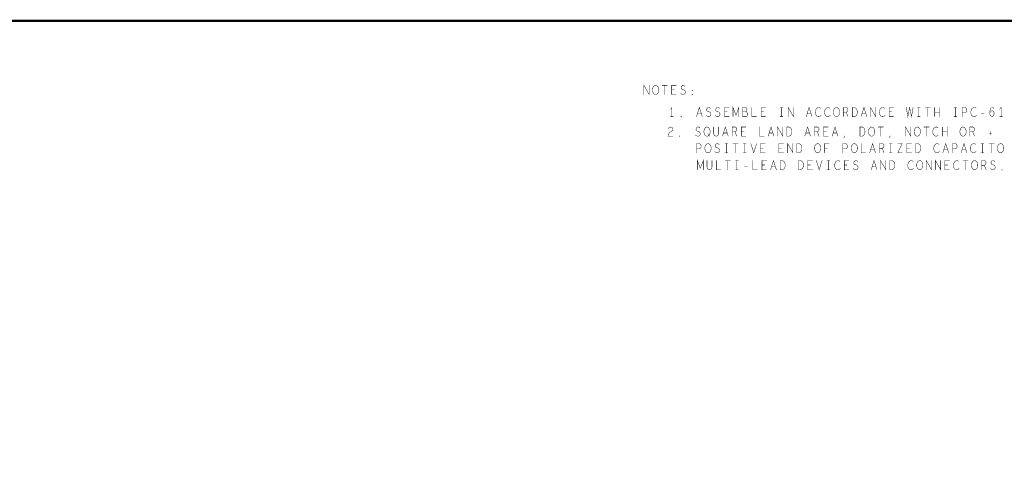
# Model space of a CAD drawing. Extents: x 23.5 to 56.6, y 21.5 to 42.6.
# Tile 24 of 29: x 35.3 to 48.7, y 36.3 to 42.6. Entities that reach past the tile are written whole.
import ezdxf

# ---------------------------------------------------------------- set-up
doc = ezdxf.new("R2010")
doc.units = 0
doc.layers.add('1', color=2, linetype='CONTINUOUS')

msp = doc.modelspace()

# ---------------------------------------------------------------- linework, layer by layer
at = {"layer": '1'}
for points, const_width in [([(23.545, 21.545), (56.545, 21.545), (56.545, 42.545), (23.545, 42.545), (23.545, 21.545)], 0.03), ([(43.779, 41.546), (43.779, 41.671), (43.851, 41.546), (43.851, 41.671)], 0.006), ([(43.939, 41.546), (43.927, 41.548), (43.916, 41.556), (43.906, 41.568), (43.9, 41.583), (43.897, 41.6), (43.897, 41.616), (43.9, 41.633), (43.906, 41.648), (43.916, 41.66), (43.927, 41.668), (43.939, 41.671), (43.951, 41.668), (43.962, 41.66), (43.972, 41.648), (43.978, 41.633), (43.981, 41.616), (43.981, 41.6), (43.978, 41.583), (43.972, 41.568), (43.962, 41.556), (43.951, 41.548), (43.939, 41.546)], 0.006), ([(44.027, 41.671), (44.099, 41.671)], 0.006), ([(44.063, 41.671), (44.063, 41.546)], 0.006), ([(44.218, 41.546), (44.156, 41.546), (44.156, 41.671), (44.218, 41.671)], 0.006), ([(44.278, 41.562), (44.291, 41.552), (44.305, 41.546), (44.317, 41.546), (44.33, 41.552), (44.339, 41.562), (44.344, 41.577), (44.34, 41.591), (44.333, 41.604), (44.319, 41.612), (44.3, 41.616), (44.289, 41.625), (44.285, 41.639), (44.288, 41.654), (44.296, 41.664), (44.306, 41.671), (44.317, 41.671), (44.328, 41.666), (44.337, 41.656)], 0.006), ([(44.193, 41.61), (44.156, 41.61)], 0.006), ([(44.435, 41.598), (44.432, 41.6), (44.432, 41.604), (44.435, 41.606), (44.438, 41.604), (44.438, 41.6), (44.435, 41.598)], 0.006), ([(44.435, 41.541), (44.432, 41.543), (44.432, 41.548), (44.435, 41.55), (44.438, 41.548), (44.438, 41.543), (44.435, 41.541)], 0.006), ([(44.16, 41.246), (44.16, 41.371), (44.141, 41.346)], 0.006), ([(44.493, 41.246), (44.532, 41.371), (44.571, 41.246)], 0.006), ([(44.557, 41.289), (44.507, 41.289)], 0.006), ([(44.623, 41.262), (44.636, 41.252), (44.65, 41.246), (44.662, 41.246), (44.675, 41.252), (44.684, 41.262), (44.689, 41.277), (44.685, 41.291), (44.678, 41.304), (44.664, 41.312), (44.645, 41.316), (44.634, 41.325), (44.63, 41.339), (44.633, 41.354), (44.641, 41.364), (44.651, 41.371), (44.662, 41.371), (44.673, 41.366), (44.682, 41.356)], 0.006), ([(44.747, 41.262), (44.76, 41.252), (44.774, 41.246), (44.786, 41.246), (44.799, 41.252), (44.808, 41.262), (44.813, 41.277), (44.809, 41.291), (44.802, 41.304), (44.788, 41.312), (44.769, 41.316), (44.758, 41.325), (44.754, 41.339), (44.757, 41.354), (44.765, 41.364), (44.775, 41.371), (44.786, 41.371), (44.797, 41.366), (44.806, 41.356)], 0.006), ([(44.935, 41.246), (44.873, 41.246), (44.873, 41.371), (44.935, 41.371)], 0.006), ([(44.91, 41.31), (44.873, 41.31)], 0.006), ([(44.988, 41.246), (44.988, 41.371), (45.028, 41.266), (45.068, 41.371), (45.068, 41.246)], 0.006), ([(45.164, 41.312), (45.171, 41.318), (45.175, 41.329), (45.178, 41.343), (45.175, 41.356), (45.169, 41.364), (45.158, 41.371), (45.116, 41.371), (45.116, 41.246), (45.168, 41.246), (45.178, 41.254), (45.185, 41.266), (45.188, 41.281), (45.185, 41.296), (45.175, 41.308), (45.164, 41.312), (45.116, 41.312)], 0.006), ([(45.245, 41.371), (45.245, 41.246), (45.307, 41.246)], 0.006), ([(45.431, 41.246), (45.369, 41.246), (45.369, 41.371), (45.431, 41.371)], 0.006), ([(45.406, 41.31), (45.369, 41.31)], 0.006), ([(45.629, 41.371), (45.667, 41.371)], 0.006), ([(45.648, 41.371), (45.648, 41.246)], 0.006), ([(45.736, 41.246), (45.736, 41.371), (45.808, 41.246), (45.808, 41.371)], 0.006), ([(45.981, 41.246), (46.02, 41.371), (46.059, 41.246)], 0.006), ([(46.045, 41.289), (45.995, 41.289)], 0.006), ([(46.178, 41.36), (46.169, 41.366), (46.158, 41.371), (46.146, 41.371), (46.132, 41.364), (46.121, 41.354), (46.113, 41.341), (46.107, 41.321), (46.105, 41.302), (46.108, 41.283), (46.113, 41.271), (46.122, 41.258), (46.133, 41.25), (46.144, 41.246), (46.155, 41.246), (46.166, 41.25), (46.175, 41.256), (46.183, 41.264)], 0.006), ([(46.302, 41.36), (46.293, 41.366), (46.282, 41.371), (46.27, 41.371), (46.256, 41.364), (46.245, 41.354), (46.237, 41.341), (46.231, 41.321), (46.229, 41.302), (46.232, 41.283), (46.237, 41.271), (46.246, 41.258), (46.257, 41.25), (46.268, 41.246), (46.279, 41.246), (46.29, 41.25), (46.299, 41.256), (46.307, 41.264)], 0.006), ([(46.392, 41.246), (46.38, 41.248), (46.369, 41.256), (46.359, 41.268), (46.353, 41.283), (46.35, 41.3), (46.35, 41.316), (46.353, 41.333), (46.359, 41.348), (46.369, 41.36), (46.38, 41.368), (46.392, 41.371), (46.404, 41.368), (46.415, 41.36), (46.425, 41.348), (46.431, 41.333), (46.434, 41.316), (46.434, 41.3), (46.431, 41.283), (46.425, 41.268), (46.415, 41.256), (46.404, 41.248), (46.392, 41.246)], 0.006), ([(46.485, 41.246), (46.485, 41.371), (46.524, 41.371), (46.536, 41.364), (46.544, 41.356), (46.547, 41.339), (46.544, 41.323), (46.535, 41.312), (46.524, 41.306), (46.485, 41.306)], 0.006), ([(46.524, 41.306), (46.547, 41.246)], 0.006), ([(46.606, 41.246), (46.606, 41.371), (46.637, 41.371), (46.649, 41.364), (46.659, 41.356), (46.666, 41.343), (46.673, 41.329), (46.674, 41.308), (46.673, 41.287), (46.666, 41.273), (46.659, 41.26), (46.649, 41.252), (46.637, 41.246), (46.606, 41.246)], 0.006), ([(46.725, 41.246), (46.764, 41.371), (46.803, 41.246)], 0.006), ([(46.789, 41.289), (46.739, 41.289)], 0.006), ([(46.852, 41.246), (46.852, 41.371), (46.924, 41.246), (46.924, 41.371)], 0.006), ([(47.046, 41.36), (47.037, 41.366), (47.026, 41.371), (47.014, 41.371), (47, 41.364), (46.989, 41.354), (46.981, 41.341), (46.975, 41.321), (46.973, 41.302), (46.976, 41.283), (46.981, 41.271), (46.99, 41.258), (47.001, 41.25), (47.012, 41.246), (47.023, 41.246), (47.034, 41.25), (47.043, 41.256), (47.051, 41.264)], 0.006), ([(47.167, 41.246), (47.105, 41.246), (47.105, 41.371), (47.167, 41.371)], 0.006), ([(47.142, 41.31), (47.105, 41.31)], 0.006), ([(47.338, 41.371), (47.359, 41.246), (47.384, 41.371), (47.409, 41.246), (47.431, 41.371)], 0.006), ([(47.489, 41.371), (47.527, 41.371)], 0.006), ([(47.508, 41.371), (47.508, 41.246)], 0.006), ([(47.596, 41.371), (47.668, 41.371)], 0.006), ([(47.632, 41.371), (47.632, 41.246)], 0.006), ([(47.723, 41.246), (47.723, 41.371)], 0.006), ([(47.789, 41.308), (47.723, 41.308)], 0.006), ([(47.789, 41.371), (47.789, 41.246)], 0.006), ([(47.985, 41.371), (48.023, 41.371)], 0.006), ([(48.004, 41.371), (48.004, 41.246)], 0.006), ([(48.097, 41.246), (48.097, 41.371), (48.134, 41.371), (48.147, 41.364), (48.156, 41.35), (48.159, 41.333), (48.156, 41.316), (48.148, 41.304), (48.134, 41.298), (48.097, 41.298)], 0.006), ([(48.286, 41.36), (48.277, 41.366), (48.266, 41.371), (48.254, 41.371), (48.24, 41.364), (48.229, 41.354), (48.221, 41.341), (48.215, 41.321), (48.213, 41.302), (48.216, 41.283), (48.221, 41.271), (48.23, 41.258), (48.241, 41.25), (48.252, 41.246), (48.263, 41.246), (48.274, 41.25), (48.283, 41.256), (48.291, 41.264)], 0.006), ([(48.356, 41.287), (48.396, 41.287)], 0.006), ([(48.471, 41.298), (48.481, 41.312), (48.491, 41.321), (48.503, 41.325), (48.514, 41.321), (48.522, 41.312), (48.528, 41.3), (48.529, 41.285), (48.528, 41.273), (48.522, 41.26), (48.512, 41.25), (48.502, 41.246), (48.489, 41.25), (48.478, 41.262), (48.472, 41.281), (48.471, 41.302), (48.474, 41.329), (48.478, 41.343), (48.486, 41.358), (48.497, 41.368), (48.508, 41.371), (48.519, 41.366), (48.526, 41.356)], 0.006), ([(48.624, 41.246), (48.624, 41.371), (48.605, 41.346)], 0.006), ([(44.141, 41.246), (44.179, 41.246)], 0.006), ([(44.284, 41.241), (44.281, 41.243), (44.281, 41.248), (44.284, 41.25), (44.287, 41.248), (44.287, 41.243), (44.284, 41.241)], 0.006), ([(45.629, 41.246), (45.667, 41.246)], 0.006), ([(47.489, 41.246), (47.527, 41.246)], 0.006), ([(47.985, 41.246), (48.023, 41.246)], 0.006), ([(48.605, 41.246), (48.643, 41.246)], 0.006), ([(44.111, 41.085), (44.12, 41.097), (44.131, 41.103), (44.143, 41.106), (44.159, 41.101), (44.169, 41.091), (44.173, 41.078), (44.171, 41.066), (44.165, 41.056), (44.134, 41.035), (44.12, 41.02), (44.111, 40.999), (44.107, 40.981), (44.173, 40.981)], 0.006), ([(44.479, 40.997), (44.492, 40.987), (44.506, 40.981), (44.518, 40.981), (44.531, 40.987), (44.54, 40.997), (44.545, 41.012), (44.541, 41.026), (44.534, 41.039), (44.52, 41.047), (44.501, 41.051), (44.49, 41.06), (44.486, 41.074), (44.489, 41.089), (44.497, 41.099), (44.507, 41.106), (44.518, 41.106), (44.529, 41.101), (44.538, 41.091)], 0.006), ([(44.636, 40.981), (44.624, 40.983), (44.613, 40.991), (44.603, 41.003), (44.597, 41.018), (44.594, 41.035), (44.594, 41.051), (44.597, 41.068), (44.603, 41.083), (44.613, 41.095), (44.624, 41.103), (44.636, 41.106), (44.648, 41.103), (44.659, 41.095), (44.669, 41.083), (44.675, 41.068), (44.678, 41.051), (44.678, 41.035), (44.675, 41.018), (44.669, 41.003), (44.659, 40.991), (44.648, 40.983), (44.636, 40.981)], 0.006), ([(44.648, 41.014), (44.667, 40.981)], 0.006), ([(44.726, 41.106), (44.726, 41.016), (44.732, 40.997), (44.745, 40.985), (44.76, 40.981), (44.776, 40.985), (44.788, 40.997), (44.794, 41.016), (44.794, 41.106)], 0.006), ([(44.845, 40.981), (44.884, 41.106), (44.923, 40.981)], 0.006), ([(44.909, 41.024), (44.859, 41.024)], 0.006), ([(44.977, 40.981), (44.977, 41.106), (45.016, 41.106), (45.028, 41.099), (45.036, 41.091), (45.039, 41.074), (45.036, 41.058), (45.027, 41.047), (45.016, 41.041), (44.977, 41.041)], 0.006), ([(45.016, 41.041), (45.039, 40.981)], 0.006), ([(45.163, 40.981), (45.101, 40.981), (45.101, 41.106), (45.163, 41.106)], 0.006), ([(45.138, 41.045), (45.101, 41.045)], 0.006), ([(45.349, 41.106), (45.349, 40.981), (45.411, 40.981)], 0.006), ([(45.465, 40.981), (45.504, 41.106), (45.543, 40.981)], 0.006), ([(45.529, 41.024), (45.479, 41.024)], 0.006), ([(45.592, 40.981), (45.592, 41.106), (45.664, 40.981), (45.664, 41.106)], 0.006), ([(45.718, 40.981), (45.718, 41.106), (45.749, 41.106), (45.761, 41.099), (45.771, 41.091), (45.778, 41.078), (45.785, 41.064), (45.786, 41.043), (45.785, 41.022), (45.778, 41.008), (45.771, 40.995), (45.761, 40.987), (45.749, 40.981), (45.718, 40.981)], 0.006), ([(45.961, 40.981), (46, 41.106), (46.039, 40.981)], 0.006), ([(46.025, 41.024), (45.975, 41.024)], 0.006), ([(46.093, 40.981), (46.093, 41.106), (46.132, 41.106), (46.144, 41.099), (46.152, 41.091), (46.155, 41.074), (46.152, 41.058), (46.143, 41.047), (46.132, 41.041), (46.093, 41.041)], 0.006), ([(46.132, 41.041), (46.155, 40.981)], 0.006), ([(46.279, 40.981), (46.217, 40.981), (46.217, 41.106), (46.279, 41.106)], 0.006), ([(46.254, 41.045), (46.217, 41.045)], 0.006), ([(46.333, 40.981), (46.372, 41.106), (46.411, 40.981)], 0.006), ([(46.397, 41.024), (46.347, 41.024)], 0.006), ([(46.71, 40.981), (46.71, 41.106), (46.741, 41.106), (46.753, 41.099), (46.763, 41.091), (46.77, 41.078), (46.777, 41.064), (46.778, 41.043), (46.777, 41.022), (46.77, 41.008), (46.763, 40.995), (46.753, 40.987), (46.741, 40.981), (46.71, 40.981)], 0.006), ([(46.868, 40.981), (46.856, 40.983), (46.845, 40.991), (46.835, 41.003), (46.829, 41.018), (46.826, 41.035), (46.826, 41.051), (46.829, 41.068), (46.835, 41.083), (46.845, 41.095), (46.856, 41.103), (46.868, 41.106), (46.88, 41.103), (46.891, 41.095), (46.901, 41.083), (46.907, 41.068), (46.91, 41.051), (46.91, 41.035), (46.907, 41.018), (46.901, 41.003), (46.891, 40.991), (46.88, 40.983), (46.868, 40.981)], 0.006), ([(46.956, 41.106), (47.028, 41.106)], 0.006), ([(46.992, 41.106), (46.992, 40.981)], 0.006), ([(47.328, 40.981), (47.328, 41.106), (47.4, 40.981), (47.4, 41.106)], 0.006), ([(47.488, 40.981), (47.476, 40.983), (47.465, 40.991), (47.455, 41.003), (47.449, 41.018), (47.446, 41.035), (47.446, 41.051), (47.449, 41.068), (47.455, 41.083), (47.465, 41.095), (47.476, 41.103), (47.488, 41.106), (47.5, 41.103), (47.511, 41.095), (47.521, 41.083), (47.527, 41.068), (47.53, 41.051), (47.53, 41.035), (47.527, 41.018), (47.521, 41.003), (47.511, 40.991), (47.5, 40.983), (47.488, 40.981)], 0.006), ([(47.576, 41.106), (47.648, 41.106)], 0.006), ([(47.612, 41.106), (47.612, 40.981)], 0.006), ([(47.77, 41.095), (47.761, 41.101), (47.75, 41.106), (47.738, 41.106), (47.724, 41.099), (47.713, 41.089), (47.705, 41.076), (47.699, 41.056), (47.697, 41.037), (47.7, 41.018), (47.705, 41.006), (47.714, 40.993), (47.725, 40.985), (47.736, 40.981), (47.747, 40.981), (47.758, 40.985), (47.767, 40.991), (47.775, 40.999)], 0.006), ([(47.827, 40.981), (47.827, 41.106)], 0.006), ([(47.893, 41.043), (47.827, 41.043)], 0.006), ([(47.893, 41.106), (47.893, 40.981)], 0.006), ([(48.108, 40.981), (48.096, 40.983), (48.085, 40.991), (48.075, 41.003), (48.069, 41.018), (48.066, 41.035), (48.066, 41.051), (48.069, 41.068), (48.075, 41.083), (48.085, 41.095), (48.096, 41.103), (48.108, 41.106), (48.12, 41.103), (48.131, 41.095), (48.141, 41.083), (48.147, 41.068), (48.15, 41.051), (48.15, 41.035), (48.147, 41.018), (48.141, 41.003), (48.131, 40.991), (48.12, 40.983), (48.108, 40.981)], 0.006), ([(48.201, 40.981), (48.201, 41.106), (48.24, 41.106), (48.252, 41.099), (48.26, 41.091), (48.263, 41.074), (48.26, 41.058), (48.251, 41.047), (48.24, 41.041), (48.201, 41.041)], 0.006), ([(48.24, 41.041), (48.263, 40.981)], 0.006), ([(48.463, 41.022), (48.5, 41.022)], 0.006), ([(48.48, 41.049), (48.48, 40.995)], 0.006), ([(44.264, 40.976), (44.261, 40.978), (44.261, 40.983), (44.264, 40.985), (44.267, 40.983), (44.267, 40.978), (44.264, 40.976)], 0.006), ([(44.494, 40.756), (44.494, 40.881), (44.531, 40.881), (44.544, 40.874), (44.553, 40.86), (44.556, 40.843), (44.553, 40.826), (44.545, 40.814), (44.531, 40.808), (44.494, 40.808)], 0.006), ([(44.649, 40.756), (44.637, 40.758), (44.626, 40.766), (44.616, 40.778), (44.61, 40.793), (44.607, 40.81), (44.607, 40.826), (44.61, 40.843), (44.616, 40.858), (44.626, 40.87), (44.637, 40.878), (44.649, 40.881), (44.661, 40.878), (44.672, 40.87), (44.682, 40.858), (44.688, 40.843), (44.691, 40.826), (44.691, 40.81), (44.688, 40.793), (44.682, 40.778), (44.672, 40.766), (44.661, 40.758), (44.649, 40.756)], 0.006), ([(44.74, 40.772), (44.753, 40.762), (44.767, 40.756), (44.779, 40.756), (44.792, 40.762), (44.801, 40.772), (44.806, 40.787), (44.802, 40.801), (44.795, 40.814), (44.781, 40.822), (44.762, 40.826), (44.751, 40.835), (44.747, 40.849), (44.75, 40.864), (44.758, 40.874), (44.768, 40.881), (44.779, 40.881), (44.79, 40.876), (44.799, 40.866)], 0.006), ([(44.878, 40.881), (44.916, 40.881)], 0.006), ([(44.897, 40.881), (44.897, 40.756)], 0.006), ([(44.985, 40.881), (45.057, 40.881)], 0.006), ([(45.021, 40.881), (45.021, 40.756)], 0.006), ([(45.126, 40.881), (45.164, 40.881)], 0.006), ([(45.145, 40.881), (45.145, 40.756)], 0.006), ([(45.23, 40.881), (45.269, 40.756), (45.308, 40.881)], 0.006), ([(45.424, 40.756), (45.362, 40.756), (45.362, 40.881), (45.424, 40.881)], 0.006), ([(45.672, 40.756), (45.61, 40.756), (45.61, 40.881), (45.672, 40.881)], 0.006), ([(45.729, 40.756), (45.729, 40.881), (45.801, 40.756), (45.801, 40.881)], 0.006), ([(45.855, 40.756), (45.855, 40.881), (45.886, 40.881), (45.898, 40.874), (45.908, 40.866), (45.915, 40.853), (45.922, 40.839), (45.923, 40.818), (45.922, 40.797), (45.915, 40.783), (45.908, 40.77), (45.898, 40.762), (45.886, 40.756), (45.855, 40.756)], 0.006), ([(46.137, 40.756), (46.125, 40.758), (46.114, 40.766), (46.104, 40.778), (46.098, 40.793), (46.095, 40.81), (46.095, 40.826), (46.098, 40.843), (46.104, 40.858), (46.114, 40.87), (46.125, 40.878), (46.137, 40.881), (46.149, 40.878), (46.16, 40.87), (46.17, 40.858), (46.176, 40.843), (46.179, 40.826), (46.179, 40.81), (46.176, 40.793), (46.17, 40.778), (46.16, 40.766), (46.149, 40.758), (46.137, 40.756)], 0.006), ([(46.232, 40.756), (46.232, 40.881), (46.29, 40.881)], 0.006), ([(46.478, 40.756), (46.478, 40.881), (46.515, 40.881), (46.528, 40.874), (46.537, 40.86), (46.54, 40.843), (46.537, 40.826), (46.529, 40.814), (46.515, 40.808), (46.478, 40.808)], 0.006), ([(46.493, 40.958), (46.499, 40.985)], 0.006), ([(46.633, 40.756), (46.621, 40.758), (46.61, 40.766), (46.6, 40.778), (46.594, 40.793), (46.591, 40.81), (46.591, 40.826), (46.594, 40.843), (46.6, 40.858), (46.61, 40.87), (46.621, 40.878), (46.633, 40.881), (46.645, 40.878), (46.656, 40.87), (46.666, 40.858), (46.672, 40.843), (46.675, 40.826), (46.675, 40.81), (46.672, 40.793), (46.666, 40.778), (46.656, 40.766), (46.645, 40.758), (46.633, 40.756)], 0.006), ([(46.726, 40.881), (46.726, 40.756), (46.788, 40.756)], 0.006), ([(46.842, 40.756), (46.881, 40.881), (46.92, 40.756)], 0.006), ([(46.974, 40.756), (46.974, 40.881), (47.013, 40.881), (47.025, 40.874), (47.033, 40.866), (47.036, 40.849), (47.033, 40.833), (47.024, 40.822), (47.013, 40.816), (46.974, 40.816)], 0.006), ([(47.11, 40.881), (47.148, 40.881)], 0.006), ([(47.113, 40.958), (47.119, 40.985)], 0.006), ([(47.129, 40.881), (47.129, 40.756)], 0.006), ([(47.224, 40.881), (47.282, 40.881), (47.224, 40.756), (47.282, 40.756)], 0.006), ([(47.408, 40.756), (47.346, 40.756), (47.346, 40.881), (47.408, 40.881)], 0.006), ([(47.467, 40.756), (47.467, 40.881), (47.498, 40.881), (47.51, 40.874), (47.52, 40.866), (47.527, 40.853), (47.534, 40.839), (47.535, 40.818), (47.534, 40.797), (47.527, 40.783), (47.52, 40.77), (47.51, 40.762), (47.498, 40.756), (47.467, 40.756)], 0.006), ([(47.783, 40.87), (47.774, 40.876), (47.763, 40.881), (47.751, 40.881), (47.737, 40.874), (47.726, 40.864), (47.718, 40.851), (47.712, 40.831), (47.71, 40.812), (47.713, 40.793), (47.718, 40.781), (47.727, 40.768), (47.738, 40.76), (47.749, 40.756), (47.76, 40.756), (47.771, 40.76), (47.78, 40.766), (47.788, 40.774)], 0.006), ([(47.834, 40.756), (47.873, 40.881), (47.912, 40.756)], 0.006), ([(47.966, 40.756), (47.966, 40.881), (48.003, 40.881), (48.016, 40.874), (48.025, 40.86), (48.028, 40.843), (48.025, 40.826), (48.017, 40.814), (48.003, 40.808), (47.966, 40.808)], 0.006), ([(48.082, 40.756), (48.121, 40.881), (48.16, 40.756)], 0.006), ([(48.279, 40.87), (48.27, 40.876), (48.259, 40.881), (48.247, 40.881), (48.233, 40.874), (48.222, 40.864), (48.214, 40.851), (48.208, 40.831), (48.206, 40.812), (48.209, 40.793), (48.214, 40.781), (48.223, 40.768), (48.234, 40.76), (48.245, 40.756), (48.256, 40.756), (48.267, 40.76), (48.276, 40.766), (48.284, 40.774)], 0.006), ([(48.35, 40.881), (48.388, 40.881)], 0.006), ([(48.369, 40.881), (48.369, 40.756)], 0.006), ([(48.457, 40.881), (48.529, 40.881)], 0.006), ([(48.493, 40.881), (48.493, 40.756)], 0.006), ([(48.617, 40.756), (48.605, 40.758), (48.594, 40.766), (48.584, 40.778), (48.578, 40.793), (48.575, 40.81), (48.575, 40.826), (48.578, 40.843), (48.584, 40.858), (48.594, 40.87), (48.605, 40.878), (48.617, 40.881), (48.629, 40.878), (48.64, 40.87), (48.65, 40.858), (48.656, 40.843), (48.659, 40.826), (48.659, 40.81), (48.656, 40.793), (48.65, 40.778), (48.64, 40.766), (48.629, 40.758), (48.617, 40.756)], 0.006), ([(44.878, 40.756), (44.916, 40.756)], 0.006), ([(45.126, 40.756), (45.164, 40.756)], 0.006), ([(45.399, 40.82), (45.362, 40.82)], 0.006), ([(45.647, 40.82), (45.61, 40.82)], 0.006), ([(46.269, 40.82), (46.232, 40.82)], 0.006), ([(46.906, 40.799), (46.856, 40.799)], 0.006), ([(47.013, 40.816), (47.036, 40.756)], 0.006), ([(47.11, 40.756), (47.148, 40.756)], 0.006), ([(47.383, 40.82), (47.346, 40.82)], 0.006), ([(47.898, 40.799), (47.848, 40.799)], 0.006), ([(48.146, 40.799), (48.096, 40.799)], 0.006), ([(48.35, 40.756), (48.388, 40.756)], 0.006), ([(44.505, 40.526), (44.505, 40.651), (44.545, 40.546), (44.585, 40.651), (44.585, 40.526)], 0.006), ([(44.635, 40.651), (44.635, 40.561), (44.641, 40.542), (44.654, 40.53), (44.669, 40.526), (44.685, 40.53), (44.697, 40.542), (44.703, 40.561), (44.703, 40.651)], 0.006), ([(44.762, 40.651), (44.762, 40.526), (44.824, 40.526)], 0.006), ([(44.881, 40.651), (44.953, 40.651)], 0.006), ([(44.917, 40.651), (44.917, 40.526)], 0.006), ([(45.022, 40.651), (45.06, 40.651)], 0.006), ([(45.041, 40.651), (45.041, 40.526)], 0.006), ([(45.258, 40.651), (45.258, 40.526), (45.32, 40.526)], 0.006), ([(45.444, 40.526), (45.382, 40.526), (45.382, 40.651), (45.444, 40.651)], 0.006), ([(45.498, 40.526), (45.537, 40.651), (45.576, 40.526)], 0.006), ([(45.627, 40.526), (45.627, 40.651), (45.658, 40.651), (45.67, 40.644), (45.68, 40.636), (45.687, 40.623), (45.694, 40.609), (45.695, 40.588), (45.694, 40.567), (45.687, 40.553), (45.68, 40.54), (45.67, 40.532), (45.658, 40.526), (45.627, 40.526)], 0.006), ([(45.875, 40.526), (45.875, 40.651), (45.906, 40.651), (45.918, 40.644), (45.928, 40.636), (45.935, 40.623), (45.942, 40.609), (45.943, 40.588), (45.942, 40.567), (45.935, 40.553), (45.928, 40.54), (45.918, 40.532), (45.906, 40.526), (45.875, 40.526)], 0.006), ([(46.064, 40.526), (46.002, 40.526), (46.002, 40.651), (46.064, 40.651)], 0.006), ([(46.118, 40.651), (46.157, 40.526), (46.196, 40.651)], 0.006), ([(46.262, 40.651), (46.3, 40.651)], 0.006), ([(46.281, 40.651), (46.281, 40.526)], 0.006), ([(46.439, 40.64), (46.43, 40.646), (46.419, 40.651), (46.407, 40.651), (46.393, 40.644), (46.382, 40.634), (46.374, 40.621), (46.368, 40.601), (46.366, 40.582), (46.369, 40.563), (46.374, 40.551), (46.383, 40.538), (46.394, 40.53), (46.405, 40.526), (46.416, 40.526), (46.427, 40.53), (46.436, 40.536), (46.444, 40.544)], 0.006), ([(46.56, 40.526), (46.498, 40.526), (46.498, 40.651), (46.56, 40.651)], 0.006), ([(46.62, 40.542), (46.633, 40.532), (46.647, 40.526), (46.659, 40.526), (46.672, 40.532), (46.681, 40.542), (46.686, 40.557), (46.682, 40.571), (46.675, 40.584), (46.661, 40.592), (46.642, 40.596), (46.631, 40.605), (46.627, 40.619), (46.63, 40.634), (46.638, 40.644), (46.648, 40.651), (46.659, 40.651), (46.67, 40.646), (46.679, 40.636)], 0.006), ([(46.862, 40.526), (46.901, 40.651), (46.94, 40.526)], 0.006), ([(46.989, 40.526), (46.989, 40.651), (47.061, 40.526), (47.061, 40.651)], 0.006), ([(47.115, 40.526), (47.115, 40.651), (47.146, 40.651), (47.158, 40.644), (47.168, 40.636), (47.175, 40.623), (47.182, 40.609), (47.183, 40.588), (47.182, 40.567), (47.175, 40.553), (47.168, 40.54), (47.158, 40.532), (47.146, 40.526), (47.115, 40.526)], 0.006), ([(47.431, 40.64), (47.422, 40.646), (47.411, 40.651), (47.399, 40.651), (47.385, 40.644), (47.374, 40.634), (47.366, 40.621), (47.36, 40.601), (47.358, 40.582), (47.361, 40.563), (47.366, 40.551), (47.375, 40.538), (47.386, 40.53), (47.397, 40.526), (47.408, 40.526), (47.419, 40.53), (47.428, 40.536), (47.436, 40.544)], 0.006), ([(47.521, 40.526), (47.509, 40.528), (47.498, 40.536), (47.488, 40.548), (47.482, 40.563), (47.479, 40.58), (47.479, 40.596), (47.482, 40.613), (47.488, 40.628), (47.498, 40.64), (47.509, 40.648), (47.521, 40.651), (47.533, 40.648), (47.544, 40.64), (47.554, 40.628), (47.56, 40.613), (47.563, 40.596), (47.563, 40.58), (47.56, 40.563), (47.554, 40.548), (47.544, 40.536), (47.533, 40.528), (47.521, 40.526)], 0.006), ([(47.609, 40.526), (47.609, 40.651), (47.681, 40.526), (47.681, 40.651)], 0.006), ([(47.733, 40.526), (47.733, 40.651), (47.805, 40.526), (47.805, 40.651)], 0.006), ([(47.924, 40.526), (47.862, 40.526), (47.862, 40.651), (47.924, 40.651)], 0.006), ([(48.051, 40.64), (48.042, 40.646), (48.031, 40.651), (48.019, 40.651), (48.005, 40.644), (47.994, 40.634), (47.986, 40.621), (47.98, 40.601), (47.978, 40.582), (47.981, 40.563), (47.986, 40.551), (47.995, 40.538), (48.006, 40.53), (48.017, 40.526), (48.028, 40.526), (48.039, 40.53), (48.048, 40.536), (48.056, 40.544)], 0.006), ([(48.105, 40.651), (48.177, 40.651)], 0.006), ([(48.141, 40.651), (48.141, 40.526)], 0.006), ([(48.265, 40.526), (48.253, 40.528), (48.242, 40.536), (48.232, 40.548), (48.226, 40.563), (48.223, 40.58), (48.223, 40.596), (48.226, 40.613), (48.232, 40.628), (48.242, 40.64), (48.253, 40.648), (48.265, 40.651), (48.277, 40.648), (48.288, 40.64), (48.298, 40.628), (48.304, 40.613), (48.307, 40.596), (48.307, 40.58), (48.304, 40.563), (48.298, 40.548), (48.288, 40.536), (48.277, 40.528), (48.265, 40.526)], 0.006), ([(48.358, 40.526), (48.358, 40.651), (48.397, 40.651), (48.409, 40.644), (48.417, 40.636), (48.42, 40.619), (48.417, 40.603), (48.408, 40.592), (48.397, 40.586), (48.358, 40.586)], 0.006), ([(48.48, 40.542), (48.493, 40.532), (48.507, 40.526), (48.519, 40.526), (48.532, 40.532), (48.541, 40.542), (48.546, 40.557), (48.542, 40.571), (48.535, 40.584), (48.521, 40.592), (48.502, 40.596), (48.491, 40.605), (48.487, 40.619), (48.49, 40.634), (48.498, 40.644), (48.508, 40.651), (48.519, 40.651), (48.53, 40.646), (48.539, 40.636)], 0.006), ([(45.022, 40.526), (45.06, 40.526)], 0.006), ([(45.145, 40.567), (45.185, 40.567)], 0.006), ([(45.419, 40.59), (45.382, 40.59)], 0.006), ([(45.562, 40.569), (45.512, 40.569)], 0.006), ([(46.039, 40.59), (46.002, 40.59)], 0.006), ([(46.262, 40.526), (46.3, 40.526)], 0.006), ([(46.535, 40.59), (46.498, 40.59)], 0.006), ([(46.926, 40.569), (46.876, 40.569)], 0.006), ([(47.899, 40.59), (47.862, 40.59)], 0.006), ([(48.397, 40.586), (48.42, 40.526)], 0.006), ([(48.637, 40.521), (48.634, 40.523), (48.634, 40.528), (48.637, 40.53), (48.64, 40.528), (48.64, 40.523), (48.637, 40.521)], 0.006)]:
    msp.add_lwpolyline(points, dxfattribs=dict(at, const_width=const_width))
at = {"layer": '1', "const_width": 0.003}
for points in [[(43.8525, 41.671, 1), (43.8495, 41.671, 1)], [(44.0285, 41.671, 1), (44.0255, 41.671, 1)], [(44.0645, 41.671, 1), (44.0615, 41.671, 1)], [(44.1005, 41.671, 1), (44.0975, 41.671, 1)], [(44.2195, 41.671, 1), (44.2165, 41.671, 1)], [(43.7805, 41.546, 1), (43.7775, 41.546, 1)], [(43.9405, 41.546, 1), (43.9375, 41.546, 1)], [(43.9405, 41.546, 1), (43.9375, 41.546, 1)], [(44.0645, 41.546, 1), (44.0615, 41.546, 1)], [(44.1575, 41.61, 1), (44.1545, 41.61, 1)], [(44.1945, 41.61, 1), (44.1915, 41.61, 1)], [(44.2195, 41.546, 1), (44.2165, 41.546, 1)], [(44.2795, 41.562, 1), (44.2765, 41.562, 1)], [(44.3385, 41.656, 1), (44.3355, 41.656, 1)], [(44.4365, 41.598, 1), (44.4335, 41.598, 1)], [(44.4365, 41.598, 1), (44.4335, 41.598, 1)], [(44.4365, 41.541, 1), (44.4335, 41.541, 1)], [(44.4365, 41.541, 1), (44.4335, 41.541, 1)], [(44.1425, 41.346, 1), (44.1395, 41.346, 1)], [(44.5085, 41.289, 1), (44.5055, 41.289, 1)], [(44.5585, 41.289, 1), (44.5555, 41.289, 1)], [(44.6245, 41.262, 1), (44.6215, 41.262, 1)], [(44.6835, 41.356, 1), (44.6805, 41.356, 1)], [(44.7485, 41.262, 1), (44.7455, 41.262, 1)], [(44.8075, 41.356, 1), (44.8045, 41.356, 1)], [(44.8745, 41.31, 1), (44.8715, 41.31, 1)], [(44.9115, 41.31, 1), (44.9085, 41.31, 1)], [(44.9365, 41.371, 1), (44.9335, 41.371, 1)], [(45.1175, 41.312, 1), (45.1145, 41.312, 1)], [(45.1655, 41.312, 1), (45.1625, 41.312, 1)], [(45.2465, 41.371, 1), (45.2435, 41.371, 1)], [(45.3705, 41.31, 1), (45.3675, 41.31, 1)], [(45.4075, 41.31, 1), (45.4045, 41.31, 1)], [(45.4325, 41.371, 1), (45.4295, 41.371, 1)], [(45.6305, 41.371, 1), (45.6275, 41.371, 1)], [(45.6495, 41.371, 1), (45.6465, 41.371, 1)], [(45.6685, 41.371, 1), (45.6655, 41.371, 1)], [(45.8095, 41.371, 1), (45.8065, 41.371, 1)], [(45.9965, 41.289, 1), (45.9935, 41.289, 1)], [(46.0465, 41.289, 1), (46.0435, 41.289, 1)], [(46.1795, 41.36, 1), (46.1765, 41.36, 1)], [(46.1845, 41.264, 1), (46.1815, 41.264, 1)], [(46.3035, 41.36, 1), (46.3005, 41.36, 1)], [(46.3085, 41.264, 1), (46.3055, 41.264, 1)], [(46.4865, 41.306, 1), (46.4835, 41.306, 1)], [(46.5255, 41.306, 1), (46.5225, 41.306, 1)], [(46.7405, 41.289, 1), (46.7375, 41.289, 1)], [(46.7905, 41.289, 1), (46.7875, 41.289, 1)], [(46.9255, 41.371, 1), (46.9225, 41.371, 1)], [(47.0475, 41.36, 1), (47.0445, 41.36, 1)], [(47.0525, 41.264, 1), (47.0495, 41.264, 1)], [(47.1065, 41.31, 1), (47.1035, 41.31, 1)], [(47.1435, 41.31, 1), (47.1405, 41.31, 1)], [(47.1685, 41.371, 1), (47.1655, 41.371, 1)], [(47.3395, 41.371, 1), (47.3365, 41.371, 1)], [(47.4325, 41.371, 1), (47.4295, 41.371, 1)], [(47.4905, 41.371, 1), (47.4875, 41.371, 1)], [(47.5095, 41.371, 1), (47.5065, 41.371, 1)], [(47.5285, 41.371, 1), (47.5255, 41.371, 1)], [(47.5975, 41.371, 1), (47.5945, 41.371, 1)], [(47.6335, 41.371, 1), (47.6305, 41.371, 1)], [(47.6695, 41.371, 1), (47.6665, 41.371, 1)], [(47.7245, 41.371, 1), (47.7215, 41.371, 1)], [(47.7245, 41.308, 1), (47.7215, 41.308, 1)], [(47.7905, 41.371, 1), (47.7875, 41.371, 1)], [(47.7905, 41.308, 1), (47.7875, 41.308, 1)], [(47.9865, 41.371, 1), (47.9835, 41.371, 1)], [(48.0055, 41.371, 1), (48.0025, 41.371, 1)], [(48.0245, 41.371, 1), (48.0215, 41.371, 1)], [(48.0985, 41.298, 1), (48.0955, 41.298, 1)], [(48.2875, 41.36, 1), (48.2845, 41.36, 1)], [(48.2925, 41.264, 1), (48.2895, 41.264, 1)], [(48.3575, 41.287, 1), (48.3545, 41.287, 1)], [(48.3975, 41.287, 1), (48.3945, 41.287, 1)], [(48.4725, 41.298, 1), (48.4695, 41.298, 1)], [(48.5275, 41.356, 1), (48.5245, 41.356, 1)], [(48.6065, 41.346, 1), (48.6035, 41.346, 1)], [(44.1425, 41.246, 1), (44.1395, 41.246, 1)], [(44.1615, 41.246, 1), (44.1585, 41.246, 1)], [(44.1805, 41.246, 1), (44.1775, 41.246, 1)], [(44.2855, 41.241, 1), (44.2825, 41.241, 1)], [(44.2855, 41.241, 1), (44.2825, 41.241, 1)], [(44.4945, 41.246, 1), (44.4915, 41.246, 1)], [(44.5725, 41.246, 1), (44.5695, 41.246, 1)], [(44.9365, 41.246, 1), (44.9335, 41.246, 1)], [(44.9895, 41.246, 1), (44.9865, 41.246, 1)], [(45.0695, 41.246, 1), (45.0665, 41.246, 1)], [(45.3085, 41.246, 1), (45.3055, 41.246, 1)], [(45.4325, 41.246, 1), (45.4295, 41.246, 1)], [(45.6305, 41.246, 1), (45.6275, 41.246, 1)], [(45.6495, 41.246, 1), (45.6465, 41.246, 1)], [(45.6685, 41.246, 1), (45.6655, 41.246, 1)], [(45.7375, 41.246, 1), (45.7345, 41.246, 1)], [(45.9825, 41.246, 1), (45.9795, 41.246, 1)], [(46.0605, 41.246, 1), (46.0575, 41.246, 1)], [(46.3935, 41.246, 1), (46.3905, 41.246, 1)], [(46.3935, 41.246, 1), (46.3905, 41.246, 1)], [(46.4865, 41.246, 1), (46.4835, 41.246, 1)], [(46.5485, 41.246, 1), (46.5455, 41.246, 1)], [(46.6075, 41.246, 1), (46.6045, 41.246, 1)], [(46.6075, 41.246, 1), (46.6045, 41.246, 1)], [(46.7265, 41.246, 1), (46.7235, 41.246, 1)], [(46.8045, 41.246, 1), (46.8015, 41.246, 1)], [(46.8535, 41.246, 1), (46.8505, 41.246, 1)], [(47.1685, 41.246, 1), (47.1655, 41.246, 1)], [(47.4905, 41.246, 1), (47.4875, 41.246, 1)], [(47.5095, 41.246, 1), (47.5065, 41.246, 1)], [(47.5285, 41.246, 1), (47.5255, 41.246, 1)], [(47.6335, 41.246, 1), (47.6305, 41.246, 1)], [(47.7245, 41.246, 1), (47.7215, 41.246, 1)], [(47.7905, 41.246, 1), (47.7875, 41.246, 1)], [(47.9865, 41.246, 1), (47.9835, 41.246, 1)], [(48.0055, 41.246, 1), (48.0025, 41.246, 1)], [(48.0245, 41.246, 1), (48.0215, 41.246, 1)], [(48.0985, 41.246, 1), (48.0955, 41.246, 1)], [(48.6065, 41.246, 1), (48.6035, 41.246, 1)], [(48.6255, 41.246, 1), (48.6225, 41.246, 1)], [(48.6445, 41.246, 1), (48.6415, 41.246, 1)], [(44.1125, 41.085, 1), (44.1095, 41.085, 1)], [(44.4805, 40.997, 1), (44.4775, 40.997, 1)], [(44.5395, 41.091, 1), (44.5365, 41.091, 1)], [(44.6495, 41.014, 1), (44.6465, 41.014, 1)], [(44.7275, 41.106, 1), (44.7245, 41.106, 1)], [(44.7955, 41.106, 1), (44.7925, 41.106, 1)], [(44.8605, 41.024, 1), (44.8575, 41.024, 1)], [(44.9105, 41.024, 1), (44.9075, 41.024, 1)], [(44.9785, 41.041, 1), (44.9755, 41.041, 1)], [(45.0175, 41.041, 1), (45.0145, 41.041, 1)], [(45.1025, 41.045, 1), (45.0995, 41.045, 1)], [(45.1395, 41.045, 1), (45.1365, 41.045, 1)], [(45.1645, 41.106, 1), (45.1615, 41.106, 1)], [(45.3505, 41.106, 1), (45.3475, 41.106, 1)], [(45.4805, 41.024, 1), (45.4775, 41.024, 1)], [(45.5305, 41.024, 1), (45.5275, 41.024, 1)], [(45.6655, 41.106, 1), (45.6625, 41.106, 1)], [(45.9765, 41.024, 1), (45.9735, 41.024, 1)], [(46.0265, 41.024, 1), (46.0235, 41.024, 1)], [(46.0945, 41.041, 1), (46.0915, 41.041, 1)], [(46.1335, 41.041, 1), (46.1305, 41.041, 1)], [(46.2185, 41.045, 1), (46.2155, 41.045, 1)], [(46.2555, 41.045, 1), (46.2525, 41.045, 1)], [(46.2805, 41.106, 1), (46.2775, 41.106, 1)], [(46.3485, 41.024, 1), (46.3455, 41.024, 1)], [(46.3985, 41.024, 1), (46.3955, 41.024, 1)], [(46.9575, 41.106, 1), (46.9545, 41.106, 1)], [(46.9935, 41.106, 1), (46.9905, 41.106, 1)], [(47.0295, 41.106, 1), (47.0265, 41.106, 1)], [(47.4015, 41.106, 1), (47.3985, 41.106, 1)], [(47.5775, 41.106, 1), (47.5745, 41.106, 1)], [(47.6135, 41.106, 1), (47.6105, 41.106, 1)], [(47.6495, 41.106, 1), (47.6465, 41.106, 1)], [(47.7715, 41.095, 1), (47.7685, 41.095, 1)], [(47.7765, 40.999, 1), (47.7735, 40.999, 1)], [(47.8285, 41.106, 1), (47.8255, 41.106, 1)], [(47.8285, 41.043, 1), (47.8255, 41.043, 1)], [(47.8945, 41.106, 1), (47.8915, 41.106, 1)], [(47.8945, 41.043, 1), (47.8915, 41.043, 1)], [(48.2025, 41.041, 1), (48.1995, 41.041, 1)], [(48.2415, 41.041, 1), (48.2385, 41.041, 1)], [(48.4645, 41.022, 1), (48.4615, 41.022, 1)], [(48.4815, 41.049, 1), (48.4785, 41.049, 1)], [(48.4815, 40.995, 1), (48.4785, 40.995, 1)], [(48.5015, 41.022, 1), (48.4985, 41.022, 1)], [(44.1745, 40.981, 1), (44.1715, 40.981, 1)], [(44.2655, 40.976, 1), (44.2625, 40.976, 1)], [(44.2655, 40.976, 1), (44.2625, 40.976, 1)], [(44.6375, 40.981, 1), (44.6345, 40.981, 1)], [(44.6375, 40.981, 1), (44.6345, 40.981, 1)], [(44.6685, 40.981, 1), (44.6655, 40.981, 1)], [(44.8005, 40.866, 1), (44.7975, 40.866, 1)], [(44.8465, 40.981, 1), (44.8435, 40.981, 1)], [(44.8795, 40.881, 1), (44.8765, 40.881, 1)], [(44.8985, 40.881, 1), (44.8955, 40.881, 1)], [(44.9175, 40.881, 1), (44.9145, 40.881, 1)], [(44.9245, 40.981, 1), (44.9215, 40.981, 1)], [(44.9785, 40.981, 1), (44.9755, 40.981, 1)], [(44.9865, 40.881, 1), (44.9835, 40.881, 1)], [(45.0225, 40.881, 1), (45.0195, 40.881, 1)], [(45.0405, 40.981, 1), (45.0375, 40.981, 1)], [(45.0585, 40.881, 1), (45.0555, 40.881, 1)], [(45.1275, 40.881, 1), (45.1245, 40.881, 1)], [(45.1465, 40.881, 1), (45.1435, 40.881, 1)], [(45.1645, 40.981, 1), (45.1615, 40.981, 1)], [(45.1655, 40.881, 1), (45.1625, 40.881, 1)], [(45.2315, 40.881, 1), (45.2285, 40.881, 1)], [(45.3095, 40.881, 1), (45.3065, 40.881, 1)], [(45.4125, 40.981, 1), (45.4095, 40.981, 1)], [(45.4255, 40.881, 1), (45.4225, 40.881, 1)], [(45.4665, 40.981, 1), (45.4635, 40.981, 1)], [(45.5445, 40.981, 1), (45.5415, 40.981, 1)], [(45.5935, 40.981, 1), (45.5905, 40.981, 1)], [(45.6735, 40.881, 1), (45.6705, 40.881, 1)], [(45.7195, 40.981, 1), (45.7165, 40.981, 1)], [(45.7195, 40.981, 1), (45.7165, 40.981, 1)], [(45.8025, 40.881, 1), (45.7995, 40.881, 1)], [(45.9625, 40.981, 1), (45.9595, 40.981, 1)], [(46.0405, 40.981, 1), (46.0375, 40.981, 1)], [(46.0945, 40.981, 1), (46.0915, 40.981, 1)], [(46.1565, 40.981, 1), (46.1535, 40.981, 1)], [(46.2805, 40.981, 1), (46.2775, 40.981, 1)], [(46.2915, 40.881, 1), (46.2885, 40.881, 1)], [(46.3345, 40.981, 1), (46.3315, 40.981, 1)], [(46.4125, 40.981, 1), (46.4095, 40.981, 1)], [(46.4945, 40.958, 1), (46.4915, 40.958, 1)], [(46.5005, 40.985, 1), (46.4975, 40.985, 1)], [(46.7115, 40.981, 1), (46.7085, 40.981, 1)], [(46.7115, 40.981, 1), (46.7085, 40.981, 1)], [(46.7275, 40.881, 1), (46.7245, 40.881, 1)], [(46.8695, 40.981, 1), (46.8665, 40.981, 1)], [(46.8695, 40.981, 1), (46.8665, 40.981, 1)], [(46.9935, 40.981, 1), (46.9905, 40.981, 1)], [(47.1115, 40.881, 1), (47.1085, 40.881, 1)], [(47.1145, 40.958, 1), (47.1115, 40.958, 1)], [(47.1205, 40.985, 1), (47.1175, 40.985, 1)], [(47.1305, 40.881, 1), (47.1275, 40.881, 1)], [(47.1495, 40.881, 1), (47.1465, 40.881, 1)], [(47.2255, 40.881, 1), (47.2225, 40.881, 1)], [(47.3295, 40.981, 1), (47.3265, 40.981, 1)], [(47.4095, 40.881, 1), (47.4065, 40.881, 1)], [(47.4895, 40.981, 1), (47.4865, 40.981, 1)], [(47.4895, 40.981, 1), (47.4865, 40.981, 1)], [(47.6135, 40.981, 1), (47.6105, 40.981, 1)], [(47.7845, 40.87, 1), (47.7815, 40.87, 1)], [(47.8285, 40.981, 1), (47.8255, 40.981, 1)], [(47.8945, 40.981, 1), (47.8915, 40.981, 1)], [(48.1095, 40.981, 1), (48.1065, 40.981, 1)], [(48.1095, 40.981, 1), (48.1065, 40.981, 1)], [(48.2025, 40.981, 1), (48.1995, 40.981, 1)], [(48.2645, 40.981, 1), (48.2615, 40.981, 1)], [(48.2805, 40.87, 1), (48.2775, 40.87, 1)], [(48.3515, 40.881, 1), (48.3485, 40.881, 1)], [(48.3705, 40.881, 1), (48.3675, 40.881, 1)], [(48.3895, 40.881, 1), (48.3865, 40.881, 1)], [(48.4585, 40.881, 1), (48.4555, 40.881, 1)], [(48.4945, 40.881, 1), (48.4915, 40.881, 1)], [(48.5305, 40.881, 1), (48.5275, 40.881, 1)], [(44.4955, 40.808, 1), (44.4925, 40.808, 1)], [(44.4955, 40.756, 1), (44.4925, 40.756, 1)], [(44.6505, 40.756, 1), (44.6475, 40.756, 1)], [(44.6505, 40.756, 1), (44.6475, 40.756, 1)], [(44.7415, 40.772, 1), (44.7385, 40.772, 1)], [(44.8795, 40.756, 1), (44.8765, 40.756, 1)], [(44.8985, 40.756, 1), (44.8955, 40.756, 1)], [(44.9175, 40.756, 1), (44.9145, 40.756, 1)], [(45.0225, 40.756, 1), (45.0195, 40.756, 1)], [(45.1275, 40.756, 1), (45.1245, 40.756, 1)], [(45.1465, 40.756, 1), (45.1435, 40.756, 1)], [(45.1655, 40.756, 1), (45.1625, 40.756, 1)], [(45.3635, 40.82, 1), (45.3605, 40.82, 1)], [(45.4005, 40.82, 1), (45.3975, 40.82, 1)], [(45.4255, 40.756, 1), (45.4225, 40.756, 1)], [(45.6115, 40.82, 1), (45.6085, 40.82, 1)], [(45.6485, 40.82, 1), (45.6455, 40.82, 1)], [(45.6735, 40.756, 1), (45.6705, 40.756, 1)], [(45.7305, 40.756, 1), (45.7275, 40.756, 1)], [(45.8565, 40.756, 1), (45.8535, 40.756, 1)], [(45.8565, 40.756, 1), (45.8535, 40.756, 1)], [(46.1385, 40.756, 1), (46.1355, 40.756, 1)], [(46.1385, 40.756, 1), (46.1355, 40.756, 1)], [(46.2335, 40.82, 1), (46.2305, 40.82, 1)], [(46.2335, 40.756, 1), (46.2305, 40.756, 1)], [(46.2705, 40.82, 1), (46.2675, 40.82, 1)], [(46.4795, 40.808, 1), (46.4765, 40.808, 1)], [(46.4795, 40.756, 1), (46.4765, 40.756, 1)], [(46.6345, 40.756, 1), (46.6315, 40.756, 1)], [(46.6345, 40.756, 1), (46.6315, 40.756, 1)], [(46.7895, 40.756, 1), (46.7865, 40.756, 1)], [(46.8435, 40.756, 1), (46.8405, 40.756, 1)], [(46.8575, 40.799, 1), (46.8545, 40.799, 1)], [(46.9075, 40.799, 1), (46.9045, 40.799, 1)], [(46.9215, 40.756, 1), (46.9185, 40.756, 1)], [(46.9755, 40.816, 1), (46.9725, 40.816, 1)], [(46.9755, 40.756, 1), (46.9725, 40.756, 1)], [(47.0145, 40.816, 1), (47.0115, 40.816, 1)], [(47.0375, 40.756, 1), (47.0345, 40.756, 1)], [(47.1115, 40.756, 1), (47.1085, 40.756, 1)], [(47.1305, 40.756, 1), (47.1275, 40.756, 1)], [(47.1495, 40.756, 1), (47.1465, 40.756, 1)], [(47.2835, 40.756, 1), (47.2805, 40.756, 1)], [(47.3475, 40.82, 1), (47.3445, 40.82, 1)], [(47.3845, 40.82, 1), (47.3815, 40.82, 1)], [(47.4095, 40.756, 1), (47.4065, 40.756, 1)], [(47.4685, 40.756, 1), (47.4655, 40.756, 1)], [(47.4685, 40.756, 1), (47.4655, 40.756, 1)], [(47.7895, 40.774, 1), (47.7865, 40.774, 1)], [(47.8355, 40.756, 1), (47.8325, 40.756, 1)], [(47.8495, 40.799, 1), (47.8465, 40.799, 1)], [(47.8995, 40.799, 1), (47.8965, 40.799, 1)], [(47.9135, 40.756, 1), (47.9105, 40.756, 1)], [(47.9675, 40.808, 1), (47.9645, 40.808, 1)], [(47.9675, 40.756, 1), (47.9645, 40.756, 1)], [(48.0835, 40.756, 1), (48.0805, 40.756, 1)], [(48.0975, 40.799, 1), (48.0945, 40.799, 1)], [(48.1475, 40.799, 1), (48.1445, 40.799, 1)], [(48.1615, 40.756, 1), (48.1585, 40.756, 1)], [(48.2855, 40.774, 1), (48.2825, 40.774, 1)], [(48.3515, 40.756, 1), (48.3485, 40.756, 1)], [(48.3705, 40.756, 1), (48.3675, 40.756, 1)], [(48.3895, 40.756, 1), (48.3865, 40.756, 1)], [(48.4945, 40.756, 1), (48.4915, 40.756, 1)], [(48.6185, 40.756, 1), (48.6155, 40.756, 1)], [(48.6185, 40.756, 1), (48.6155, 40.756, 1)], [(44.6365, 40.651, 1), (44.6335, 40.651, 1)], [(44.7045, 40.651, 1), (44.7015, 40.651, 1)], [(44.7635, 40.651, 1), (44.7605, 40.651, 1)], [(44.8825, 40.651, 1), (44.8795, 40.651, 1)], [(44.9185, 40.651, 1), (44.9155, 40.651, 1)], [(44.9545, 40.651, 1), (44.9515, 40.651, 1)], [(45.0235, 40.651, 1), (45.0205, 40.651, 1)], [(45.0425, 40.651, 1), (45.0395, 40.651, 1)], [(45.0615, 40.651, 1), (45.0585, 40.651, 1)], [(45.2595, 40.651, 1), (45.2565, 40.651, 1)], [(45.4455, 40.651, 1), (45.4425, 40.651, 1)], [(46.0655, 40.651, 1), (46.0625, 40.651, 1)], [(46.1195, 40.651, 1), (46.1165, 40.651, 1)], [(46.1975, 40.651, 1), (46.1945, 40.651, 1)], [(46.2635, 40.651, 1), (46.2605, 40.651, 1)], [(46.2825, 40.651, 1), (46.2795, 40.651, 1)], [(46.3015, 40.651, 1), (46.2985, 40.651, 1)], [(46.4405, 40.64, 1), (46.4375, 40.64, 1)], [(46.5615, 40.651, 1), (46.5585, 40.651, 1)], [(46.6805, 40.636, 1), (46.6775, 40.636, 1)], [(47.0625, 40.651, 1), (47.0595, 40.651, 1)], [(47.4325, 40.64, 1), (47.4295, 40.64, 1)], [(47.6825, 40.651, 1), (47.6795, 40.651, 1)], [(47.8065, 40.651, 1), (47.8035, 40.651, 1)], [(47.9255, 40.651, 1), (47.9225, 40.651, 1)], [(48.0525, 40.64, 1), (48.0495, 40.64, 1)], [(48.1065, 40.651, 1), (48.1035, 40.651, 1)], [(48.1425, 40.651, 1), (48.1395, 40.651, 1)], [(48.1785, 40.651, 1), (48.1755, 40.651, 1)], [(48.5405, 40.636, 1), (48.5375, 40.636, 1)], [(44.5065, 40.526, 1), (44.5035, 40.526, 1)], [(44.5865, 40.526, 1), (44.5835, 40.526, 1)], [(44.8255, 40.526, 1), (44.8225, 40.526, 1)], [(44.9185, 40.526, 1), (44.9155, 40.526, 1)], [(45.0235, 40.526, 1), (45.0205, 40.526, 1)], [(45.0425, 40.526, 1), (45.0395, 40.526, 1)], [(45.0615, 40.526, 1), (45.0585, 40.526, 1)], [(45.1465, 40.567, 1), (45.1435, 40.567, 1)], [(45.1865, 40.567, 1), (45.1835, 40.567, 1)], [(45.3215, 40.526, 1), (45.3185, 40.526, 1)], [(45.3835, 40.59, 1), (45.3805, 40.59, 1)], [(45.4205, 40.59, 1), (45.4175, 40.59, 1)], [(45.4455, 40.526, 1), (45.4425, 40.526, 1)], [(45.4995, 40.526, 1), (45.4965, 40.526, 1)], [(45.5135, 40.569, 1), (45.5105, 40.569, 1)], [(45.5635, 40.569, 1), (45.5605, 40.569, 1)], [(45.5775, 40.526, 1), (45.5745, 40.526, 1)], [(45.6285, 40.526, 1), (45.6255, 40.526, 1)], [(45.6285, 40.526, 1), (45.6255, 40.526, 1)], [(45.8765, 40.526, 1), (45.8735, 40.526, 1)], [(45.8765, 40.526, 1), (45.8735, 40.526, 1)], [(46.0035, 40.59, 1), (46.0005, 40.59, 1)], [(46.0405, 40.59, 1), (46.0375, 40.59, 1)], [(46.0655, 40.526, 1), (46.0625, 40.526, 1)], [(46.2635, 40.526, 1), (46.2605, 40.526, 1)], [(46.2825, 40.526, 1), (46.2795, 40.526, 1)], [(46.3015, 40.526, 1), (46.2985, 40.526, 1)], [(46.4455, 40.544, 1), (46.4425, 40.544, 1)], [(46.4995, 40.59, 1), (46.4965, 40.59, 1)], [(46.5365, 40.59, 1), (46.5335, 40.59, 1)], [(46.5615, 40.526, 1), (46.5585, 40.526, 1)], [(46.6215, 40.542, 1), (46.6185, 40.542, 1)], [(46.8635, 40.526, 1), (46.8605, 40.526, 1)], [(46.8775, 40.569, 1), (46.8745, 40.569, 1)], [(46.9275, 40.569, 1), (46.9245, 40.569, 1)], [(46.9415, 40.526, 1), (46.9385, 40.526, 1)], [(46.9905, 40.526, 1), (46.9875, 40.526, 1)], [(47.1165, 40.526, 1), (47.1135, 40.526, 1)], [(47.1165, 40.526, 1), (47.1135, 40.526, 1)], [(47.4375, 40.544, 1), (47.4345, 40.544, 1)], [(47.5225, 40.526, 1), (47.5195, 40.526, 1)], [(47.5225, 40.526, 1), (47.5195, 40.526, 1)], [(47.6105, 40.526, 1), (47.6075, 40.526, 1)], [(47.7345, 40.526, 1), (47.7315, 40.526, 1)], [(47.8635, 40.59, 1), (47.8605, 40.59, 1)], [(47.9005, 40.59, 1), (47.8975, 40.59, 1)], [(47.9255, 40.526, 1), (47.9225, 40.526, 1)], [(48.0575, 40.544, 1), (48.0545, 40.544, 1)], [(48.1425, 40.526, 1), (48.1395, 40.526, 1)], [(48.2665, 40.526, 1), (48.2635, 40.526, 1)], [(48.2665, 40.526, 1), (48.2635, 40.526, 1)], [(48.3595, 40.586, 1), (48.3565, 40.586, 1)], [(48.3595, 40.526, 1), (48.3565, 40.526, 1)], [(48.3985, 40.586, 1), (48.3955, 40.586, 1)], [(48.4215, 40.526, 1), (48.4185, 40.526, 1)], [(48.4815, 40.542, 1), (48.4785, 40.542, 1)], [(48.6385, 40.521, 1), (48.6355, 40.521, 1)], [(48.6385, 40.521, 1), (48.6355, 40.521, 1)]]:
    msp.add_lwpolyline(points, format="xyb", close=True, dxfattribs=at)

doc.saveas('drawing.dxf')
